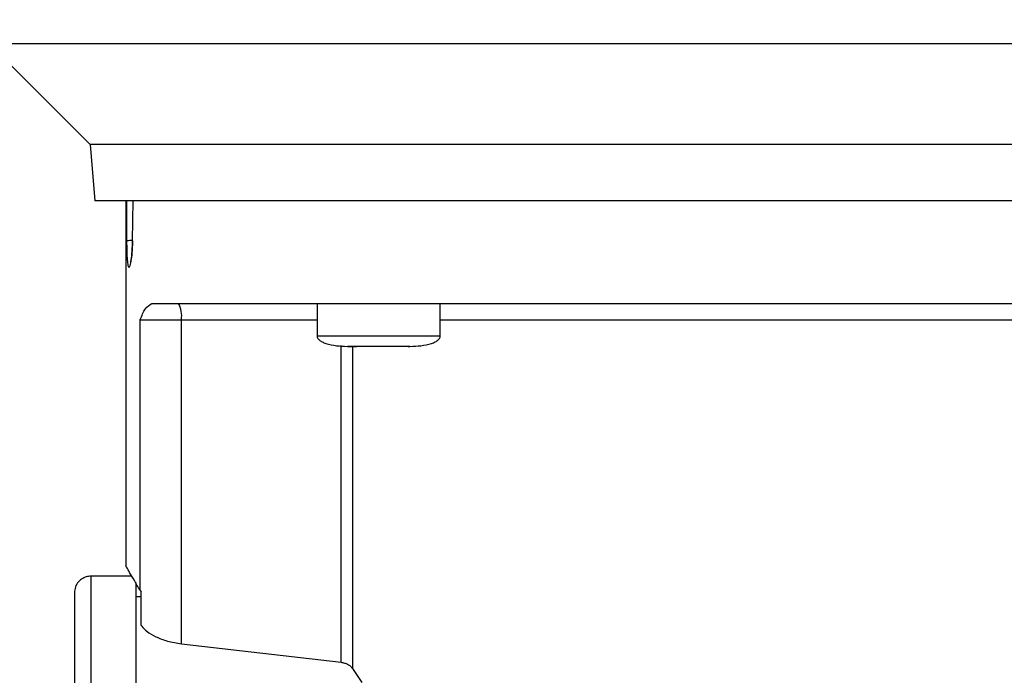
# Model space of a CAD drawing. Header units: inches. Extents: x 170 to 312, y 215 to 248.
# Tile 84 of 256: x 176.476 to 176.712, y 243.134 to 243.291. Entities that reach past the tile are written whole.
import ezdxf

# ---------------------------------------------------------------- set-up
doc = ezdxf.new("R2010")
doc.units = ezdxf.units.IN
doc.header["$LTSCALE"] = 0.25
doc.header["$MEASUREMENT"] = 0
doc.layers.add('ANNOTATIONS', color=1, linetype='Continuous')
doc.layers.add('STANDARD MOTOR LH', color=7, linetype='Continuous')
doc.styles.add('ARIAL', font='arial.ttf', dxfattribs={"height": 0.09375})
doc.dimstyles.new('STANDARD$0', dxfattribs={"dimtxt": 0.09375, "dimasz": 0.09375, "dimexe": 0.03125, "dimexo": 0.046875, "dimgap": 0.09, "dimtad": 0, "dimtih": 1, "dimtoh": 1, "dimdec": 4, "dimzin": 0, "dimdsep": 46, "dimtxsty": 'ARIAL', "dimcen": 0.09, "dimadec": 0, "dimazin": 0, "dimtfac": 1, "dimtdec": 4, "dimtofl": 0, "dimtmove": 0, "dimatfit": 1, "dimfxl": 1, "dimtolj": 1, "dimtzin": 0, "dimarcsym": 0})

# ---------------------------------------------------------------- blocks, each defined once
blk = doc.blocks.new('*D21')
at = {"layer": 'ANNOTATIONS', "color": 0, "lineweight": -2, "transparency": 16777216}
for p, q in [((176.23789, 244.66855), (176.23789, 245.27617)), ((177.43857, 243.2753), (177.43857, 245.27617)), ((176.33164, 245.24492), (176.65713, 245.24492)), ((177.34482, 245.24492), (177.01933, 245.24492))]:
    blk.add_line(p, q, dxfattribs=at)
at = {"layer": 'ANNOTATIONS', "color": 0, "transparency": 16777216}
for points in [[(176.33164, 245.26055), (176.33164, 245.2293), (176.23789, 245.24492)], [(177.34482, 245.26055), (177.34482, 245.2293), (177.43857, 245.24492)]]:
    blk.add_solid(points, dxfattribs=at)
at = {"layer": 'defpoints', "color": 0, "transparency": 16777216}
for p in [(176.23789, 245.24492), (176.23789, 244.62168), (177.43857, 243.22842)]:
    blk.add_point(p, dxfattribs=at)
at = {"layer": 'ANNOTATIONS', "color": 0, "transparency": 16777216, "insert": (176.83823, 245.24492), "char_height": 0.09375, "attachment_point": 5, "style": 'ARIAL'}
blk.add_mtext('\\A1;20"', dxfattribs=at)
blk = doc.blocks.new('*D22')
at = {"layer": 'ANNOTATIONS', "color": 0, "lineweight": -2, "transparency": 16777216}
for p, q in [((176.37607, 244.27329), (176.37607, 244.84246)), ((177.43857, 243.2753), (177.43857, 244.84246)), ((176.46982, 244.81121), (176.62221, 244.81121)), ((177.34482, 244.81121), (177.19243, 244.81121))]:
    blk.add_line(p, q, dxfattribs=at)
at = {"layer": 'ANNOTATIONS', "color": 0, "transparency": 16777216}
for points in [[(176.46982, 244.82683), (176.46982, 244.79558), (176.37607, 244.81121)], [(177.34482, 244.82683), (177.34482, 244.79558), (177.43857, 244.81121)]]:
    blk.add_solid(points, dxfattribs=at)
at = {"layer": 'defpoints', "color": 0, "transparency": 16777216}
for p in [(177.43857, 244.81121), (176.37607, 244.22641), (177.43857, 243.22842)]:
    blk.add_point(p, dxfattribs=at)
at = {"layer": 'ANNOTATIONS', "color": 0, "transparency": 16777216, "insert": (176.90732, 244.81121), "char_height": 0.09375, "attachment_point": 5, "style": 'ARIAL'}
blk.add_mtext('\\A1;17 3/8"', dxfattribs=at)

msp = doc.modelspace()

# ---------------------------------------------------------------- linework, layer by layer
at = {"layer": 'STANDARD MOTOR LH'}
for p, q in [((176.46835, 243.28542), (176.4925, 243.26127)), ((176.4925, 243.26127), (176.49368, 243.24774)), ((176.50106, 243.24774), (176.50106, 243.16012)), ((176.50124, 243.24774), (176.50128, 243.23812)), ((176.50269, 243.23812), (176.50281, 243.24774)), ((176.54694, 243.22313), (176.54694, 243.21526)), ((176.57647, 243.21526), (176.57647, 243.22313)), ((176.50453, 243.15423), (176.50453, 243.2192)), ((176.50453, 243.2192), (176.51441, 243.2192)), ((176.51441, 243.14148), (176.51441, 243.2192)), ((176.51441, 243.2192), (176.54694, 243.2192)), ((176.57647, 243.21526), (176.54694, 243.21526)), ((176.5527, 243.13703), (176.5527, 243.21301)), ((176.55432, 243.2128), (176.55637, 243.2128)), ((176.55548, 243.1355), (176.55548, 243.2128)), ((176.56715, 243.2128), (176.56704, 243.2128)), ((176.56875, 243.2128), (176.56909, 243.2128)), ((176.50253, 243.15768), (176.4927, 243.15768)), ((176.50453, 243.15423), (176.50475, 243.1539)), ((176.50475, 243.1459), (176.50475, 243.1539)), ((176.50475, 243.15276), (176.50352, 243.15276)), ((176.51441, 243.14148), (176.5527, 243.13703)), ((176.55771, 243.1322), (176.55548, 243.1355))]:
    msp.add_line(p, q, dxfattribs=at)
at = {"layer": 'STANDARD MOTOR LH', "flags": 128}
for points in [[(176.74427, 243.28542), (176.6236, 243.28542), (176.61121, 243.28542), (176.55313, 243.28542), (176.54269, 243.28542), (176.49918, 243.28542), (176.49251, 243.28542), (176.46934, 243.28542), (176.46846, 243.28542), (176.46835, 243.28542)], [(176.80491, 243.26127), (176.80099, 243.26127), (176.79797, 243.26127), (176.69474, 243.26127), (176.68346, 243.26127), (176.59163, 243.26127), (176.58093, 243.26127), (176.5342, 243.26127), (176.52658, 243.26127), (176.49641, 243.26127), (176.49424, 243.26127), (176.4925, 243.26127)], [(176.80372, 243.24774), (176.6256, 243.24774), (176.61421, 243.24774), (176.55205, 243.24774), (176.54326, 243.24774), (176.5044, 243.24774), (176.50057, 243.24774), (176.49368, 243.24774)], [(176.57647, 243.2192), (176.58038, 243.2192), (176.58827, 243.2192), (176.66392, 243.2192), (176.67369, 243.2192), (176.72093, 243.2192)], [(176.4927, 243.15768), (176.4927, 243.15361), (176.4927, 243.15049), (176.4927, 243.14179), (176.4927, 243.1363), (176.4927, 243.13013), (176.4927, 243.12333), (176.4927, 243.11599), (176.4927, 243.10818), (176.4927, 243.09998), (176.4927, 243.09148), (176.4927, 243.08277), (176.4927, 243.07394), (176.4927, 243.06509)], [(176.50352, 243.15619), (176.50352, 243.14654), (176.50352, 243.14179), (176.50352, 243.1363), (176.50352, 243.13013), (176.50352, 243.12333), (176.50352, 243.11599), (176.50352, 243.10818), (176.50352, 243.09998), (176.50352, 243.09148), (176.50352, 243.08277), (176.50352, 243.07394), (176.50352, 243.06509)]]:
    msp.add_lwpolyline(points, dxfattribs=at)
at = {"layer": 'STANDARD MOTOR LH'}
msp.add_arc((176.50823, 243.22015), 0.00625, 351.2144, 28.491, dxfattribs=at)
for points, knots in [([(176.50128, 243.23812), (176.50132, 243.23815), (176.50143, 243.2382), (176.50195, 243.23826), (176.50247, 243.23828), (176.5027, 243.23829)], [0, 0, 0, 0, 0.339383, 0.704701, 1, 1, 1, 1]), ([(176.50128, 243.23812), (176.50128, 243.23728), (176.5013, 243.23559), (176.5014, 243.23344), (176.50152, 243.23265), (176.50158, 243.23225)], [0, 0, 0, 0, 0.331518, 0.664673, 1, 1, 1, 1]), ([(176.50158, 243.23225), (176.50165, 243.23202), (176.50181, 243.23157), (176.5021, 243.23211), (176.50239, 243.23348), (176.50262, 243.23558), (176.50267, 243.23728), (176.50269, 243.23812)], [0, 0, 0, 0, 0.201335, 0.403283, 0.60423, 0.803424, 1, 1, 1, 1]), ([(176.50268, 243.23817), (176.50266, 243.23747), (176.50263, 243.23617), (176.5025, 243.23467), (176.50237, 243.23373), (176.50229, 243.23329), (176.50223, 243.23307), (176.50225, 243.23311), (176.50225, 243.23311)], [0, 0, 0, 0, 0.2928406, 0.5381521, 0.7363882, 0.8871565, 0.9917378, 1, 1, 1, 1]), ([(176.50269, 243.23812), (176.50267, 243.23814), (176.50265, 243.23816), (176.50269, 243.23817), (176.5027, 243.23818)], [0, 0, 0, 0, 0.692047, 1, 1, 1, 1]), ([(176.50453, 243.2192), (176.50491, 243.22016), (176.50568, 243.22213), (176.50677, 243.22279), (176.50732, 243.22313)], [0, 0, 0, 0, 0.487287, 1, 1, 1, 1]), ([(176.50732, 243.22313), (176.509, 243.22313), (176.51236, 243.22313), (176.51939, 243.22313), (176.5278, 243.22313), (176.53762, 243.22313), (176.54872, 243.22313), (176.56096, 243.22313), (176.57422, 243.22313), (176.58833, 243.22313), (176.60313, 243.22313), (176.61846, 243.22313), (176.63414, 243.22313), (176.64998, 243.22313), (176.66581, 243.22313), (176.68144, 243.22313), (176.6967, 243.22313), (176.7114, 243.22313), (176.72538, 243.22313), (176.73848, 243.22313), (176.75055, 243.22313), (176.76145, 243.22313), (176.77106, 243.22313), (176.77923, 243.22313), (176.78602, 243.22313), (176.7892, 243.22313), (176.79079, 243.22313)], [0, 0, 0, 0, 0.041665, 0.083331, 0.125, 0.166665, 0.208332, 0.249999, 0.291666, 0.333332, 0.374998, 0.416666, 0.458332, 0.499999, 0.541666, 0.583333, 0.625, 0.666666, 0.708333, 0.749999, 0.791667, 0.833333, 0.874999, 0.916667, 0.958333, 1, 1, 1, 1]), ([(176.54695, 243.21535), (176.54695, 243.21523), (176.54695, 243.21499), (176.54715, 243.21465), (176.54753, 243.21426), (176.54818, 243.21386), (176.55036, 243.21298), (176.55245, 243.21288), (176.5542, 243.2128)], [0, 0, 0, 0, 0.0413636, 0.0868523, 0.1406123, 0.2406893, 0.3651914, 1, 1, 1, 1]), ([(176.56921, 243.2128), (176.57096, 243.21288), (176.57305, 243.21298), (176.57523, 243.21386), (176.57589, 243.21426), (176.57626, 243.21465), (176.57646, 243.21499), (176.57646, 243.21523), (176.57646, 243.21535)], [0, 0, 0, 0, 0.634796, 0.759276, 0.859391, 0.91315, 0.958637, 1, 1, 1, 1]), ([(176.56171, 243.2128), (176.56072, 243.2128), (176.55875, 243.2128), (176.55627, 243.2128), (176.55454, 243.2128), (176.55431, 243.2128), (176.5542, 243.2128)], [0, 0, 0, 0, 0.250015, 0.500055, 0.750061, 1, 1, 1, 1]), ([(176.56921, 243.2128), (176.5691, 243.2128), (176.56887, 243.2128), (176.56714, 243.2128), (176.56466, 243.2128), (176.56269, 243.2128), (176.56171, 243.2128)], [0, 0, 0, 0, 0.249939, 0.499945, 0.749985, 1, 1, 1, 1]), ([(176.50453, 243.15423), (176.50401, 243.15513), (176.50299, 243.1569), (176.50191, 243.15872), (176.50127, 243.1598), (176.501, 243.16025), (176.50107, 243.16013), (176.50108, 243.16012)], [0, 0, 0, 0, 0.250555, 0.492503, 0.740292, 0.985162, 1, 1, 1, 1]), ([(176.49301, 243.15767), (176.49263, 243.15767), (176.49185, 243.15767), (176.4907, 243.15721), (176.48966, 243.15637), (176.4889, 243.15516), (176.48881, 243.1542), (176.48876, 243.15375)], [0, 0, 0, 0, 0.173198, 0.362254, 0.559466, 0.788382, 1, 1, 1, 1]), ([(176.48876, 243.15375), (176.48876, 243.15375), (176.48876, 243.15375), (176.48876, 243.15345), (176.48876, 243.15212), (176.48876, 243.14992), (176.48876, 243.14687), (176.48876, 243.14301), (176.48876, 243.13838), (176.48876, 243.13302), (176.48876, 243.127), (176.48876, 243.12039), (176.48876, 243.11324), (176.48876, 243.10564), (176.48876, 243.09768), (176.48876, 243.08943), (176.48876, 243.08099), (176.48876, 243.07245), (176.48876, 243.06676), (176.48876, 243.06391)], [0, 0, 0, 0, 0.0000086, 0.0625119, 0.1250052, 0.1875142, 0.2500058, 0.3125075, 0.3750071, 0.4375116, 0.5000036, 0.5625093, 0.6250031, 0.6875077, 0.7500032, 0.8125056, 0.8750014, 0.9375015, 1, 1, 1, 1]), ([(176.50475, 243.1459), (176.50476, 243.14589), (176.50481, 243.14582), (176.50515, 243.14534), (176.50611, 243.1444), (176.50817, 243.14314), (176.51099, 243.14202), (176.51327, 243.14166), (176.51441, 243.14148)], [0, 0, 0, 0, 0.004541, 0.037698, 0.254588, 0.504364, 0.752364, 1, 1, 1, 1]), ([(176.5527, 243.13703), (176.55297, 243.13698), (176.55354, 243.13688), (176.55431, 243.13655), (176.555, 243.1361), (176.55531, 243.13571), (176.55548, 243.1355)], [0, 0, 0, 0, 0.2217133, 0.4568267, 0.7127233, 1, 1, 1, 1])]:
    msp.add_open_spline(points, degree=3, knots=knots, dxfattribs=at)

# ---------------------------------------------------------------- dimensions: what is measured, and where the dimension line sits
at = {"layer": 'ANNOTATIONS'}
for base, p1, p2, text, picture, middle in [((176.23789, 245.24492), (177.43857, 243.22842), (176.23789, 244.62168), '20"', '*D21', (176.83823, 245.24492)), ((177.43857, 244.81121), (176.37607, 244.22641), (177.43857, 243.22842), '17 3/8"', '*D22', (176.90732, 244.81121))]:
    dim = msp.add_linear_dim(base=base, p1=p1, p2=p2, text=text, dimstyle='STANDARD$0', dxfattribs=at)
    dim.commit()
    dim.dimension.update_dxf_attribs({"geometry": picture, "text_midpoint": middle, "dimtype": 160})

doc.saveas('drawing.dxf')
